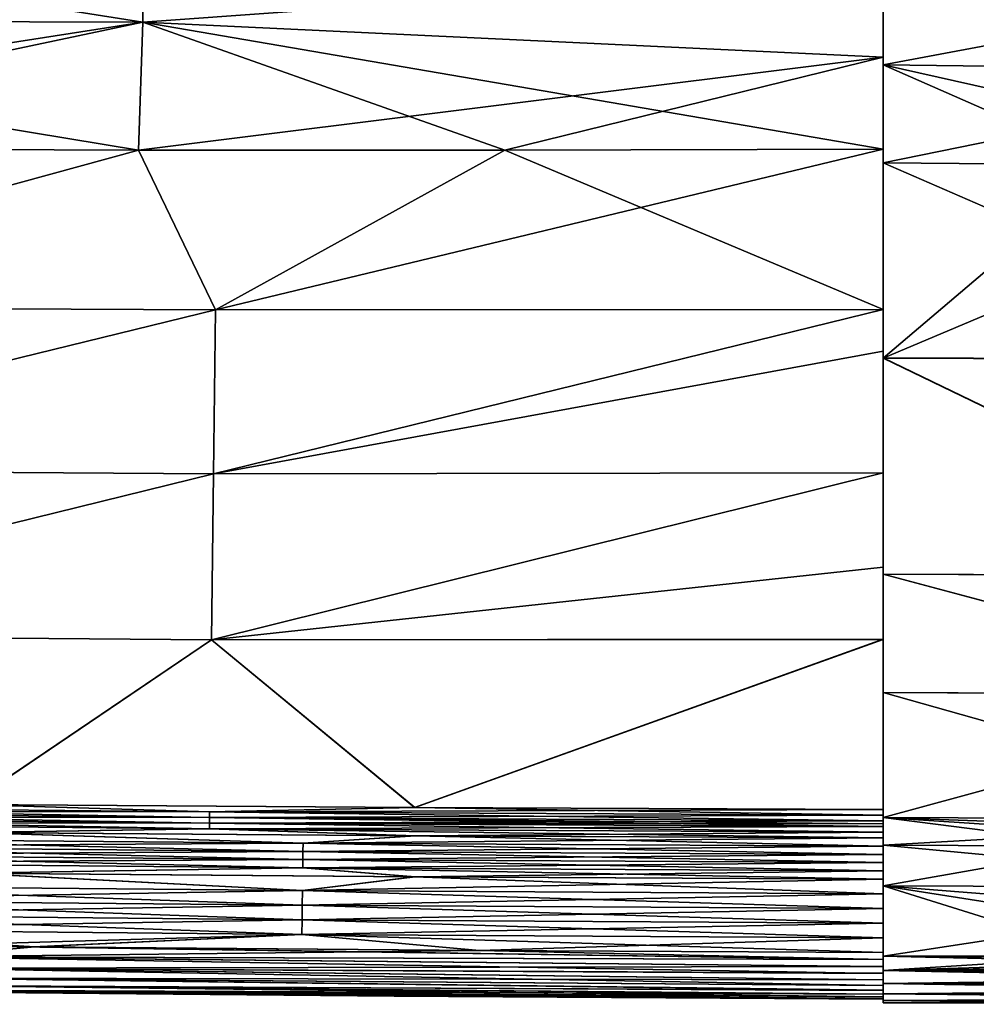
# Model space of a CAD drawing. Header units: metres. Extents: x -155 to 33, y -152 to 27.
# Tile 37 of 133: x -55 to -44, y -108 to -97. Entities that reach past the tile are written whole.
import ezdxf

# ---------------------------------------------------------------- set-up
doc = ezdxf.new("R2010")
doc.units = ezdxf.units.M
doc.layers.add('solid_12_401_042_XXX', color=7, linetype='CONTINUOUS')

msp = doc.modelspace()

# ---------------------------------------------------------------- linework, layer by layer
at = {"layer": 'solid_12_401_042_XXX'}
for points in [[(-53.349251, -96.833611, 18.449438), (-53.32835, -95.485207, 17.762644), (-62.012039, -96.807037, 18.36915)], [(-53.349232, -96.833626, -18.446039), (-62.012009, -96.807053, -18.365782), (-61.983421, -95.473236, -17.672947)], [(-53.328335, -95.485237, -17.759253), (-53.349232, -96.833626, -18.446039), (-61.983421, -95.473236, -17.672947)], [(-53.349251, -96.833611, 18.449438), (-45.270721, -96.251297, 18.263821), (-53.32835, -95.485207, 17.762644)], [(-53.328335, -95.485237, -17.759253), (-45.270721, -96.25161, -18.260536), (-53.349232, -96.833626, -18.446039)], [(-53.349251, -96.833611, 18.449438), (-45.270721, -97.21476, 18.707226), (-45.270721, -96.251297, 18.263821)], [(-53.349232, -96.833626, -18.446039), (-45.270721, -96.25161, -18.260536), (-45.270721, -97.214928, -18.703861)], [(-45.270721, -96.292542, 18.367645), (-45.270721, -96.251297, 18.263821), (-45.270721, -97.21476, 18.707226)], [(-45.270721, -97.214928, -18.703861), (-45.270721, -96.25161, -18.260536), (-45.270721, -96.293121, -18.364454)], [(-45.270721, -97.299271, 18.830526), (-45.270721, -96.292542, 18.367645), (-45.270721, -97.21476, 18.707226)], [(-40.314888, -96.36908, 18.455688), (-45.270721, -96.292542, 18.367645), (-45.270721, -97.299271, 18.830526)], [(-45.270721, -97.214928, -18.703861), (-45.270721, -96.293121, -18.364454), (-45.270721, -97.299599, -18.827192)], [(-40.314823, -96.368988, -18.452145), (-45.270721, -97.299599, -18.827192), (-45.270721, -96.293121, -18.364454)], [(-40.314823, -96.368988, -18.452145), (-40.32024, -97.359573, -18.90559), (-45.270721, -97.299599, -18.827192)], [(-40.314888, -96.36908, 18.455688), (-45.270721, -97.299271, 18.830526), (-40.320316, -97.361137, 18.909754)], [(-53.349251, -96.833611, 18.449438), (-62.012039, -96.807037, 18.36915), (-62.05497, -98.18885, 18.95565)], [(-59.843651, -98.204628, 18.974535), (-53.349251, -96.833611, 18.449438), (-62.05497, -98.18885, 18.95565)], [(-53.398197, -98.229027, -19.026512), (-59.844181, -98.204636, -18.971136), (-62.012009, -96.807053, -18.365782)], [(-53.349232, -96.833626, -18.446039), (-53.398197, -98.229027, -19.026512), (-62.012009, -96.807053, -18.365782)], [(-59.843651, -98.204628, 18.974535), (-53.3964, -98.229042, 19.029947), (-53.349251, -96.833611, 18.449438)], [(-49.398235, -98.228958, -19.063282), (-53.398197, -98.229027, -19.026512), (-53.349232, -96.833626, -18.446039)], [(-53.3964, -98.229042, 19.029947), (-45.270721, -97.21476, 18.707226), (-53.349251, -96.833611, 18.449438)], [(-53.349232, -96.833626, -18.446039), (-45.270721, -97.214928, -18.703861), (-45.270721, -98.218887, -19.104818)], [(-49.398235, -98.228958, -19.063282), (-53.349232, -96.833626, -18.446039), (-45.270721, -98.218887, -19.104818)], [(-49.397736, -98.228958, 19.066721), (-45.270721, -97.21476, 18.707226), (-53.3964, -98.229042, 19.029947)], [(-49.397736, -98.228958, 19.066721), (-45.270721, -98.218887, 19.108253), (-45.270721, -97.21476, 18.707226)], [(-45.270721, -97.299271, 18.830526), (-45.270721, -97.21476, 18.707226), (-45.270721, -98.218887, 19.108253)], [(-45.270721, -98.218887, -19.104818), (-45.270721, -97.214928, -18.703861), (-45.270721, -97.299599, -18.827192)], [(-45.270721, -98.367287, 19.252184), (-45.270721, -97.299271, 18.830526), (-45.270721, -98.218887, 19.108253)], [(-40.320316, -97.361137, 18.909754), (-45.270721, -97.299271, 18.830526), (-45.270721, -98.367287, 19.252184)], [(-45.270721, -98.218887, -19.104818), (-45.270721, -97.299599, -18.827192), (-45.270721, -98.367279, -19.248701)], [(-42.787624, -98.388794, -19.281872), (-45.270721, -98.367279, -19.248701), (-45.270721, -97.299599, -18.827192)], [(-40.325565, -98.409531, -19.314135), (-42.787624, -98.388794, -19.281872), (-45.270721, -97.299599, -18.827192)], [(-40.32024, -97.359573, -18.90559), (-40.325565, -98.409531, -19.314135), (-45.270721, -97.299599, -18.827192)], [(-40.320316, -97.361137, 18.909754), (-45.270721, -98.367287, 19.252184), (-42.787628, -98.389374, 19.283997)], [(-59.644279, -99.937126, -19.537731), (-59.844181, -98.204636, -18.971136), (-53.398197, -98.229027, -19.026512)], [(-59.644295, -99.937126, 19.541115), (-53.3964, -98.229042, 19.029947), (-59.843651, -98.204628, 18.974535)], [(-59.644295, -99.937126, 19.541115), (-52.555695, -99.973022, 19.596638), (-53.3964, -98.229042, 19.029947)], [(-59.644279, -99.937126, -19.537731), (-53.398197, -98.229027, -19.026512), (-52.555683, -99.973022, -19.593229)], [(-52.555683, -99.973022, -19.593229), (-53.398197, -98.229027, -19.026512), (-49.398235, -98.228958, -19.063282)], [(-52.555695, -99.973022, 19.596638), (-49.397736, -98.228958, 19.066721), (-53.3964, -98.229042, 19.029947)], [(-52.555695, -99.973022, 19.596638), (-45.270721, -99.96772, 19.664318), (-49.397736, -98.228958, 19.066721)], [(-52.555683, -99.973022, -19.593229), (-45.270721, -98.218887, -19.104818), (-45.270721, -99.967804, -19.660894)], [(-52.555683, -99.973022, -19.593229), (-49.398235, -98.228958, -19.063282), (-45.270721, -98.218887, -19.104818)], [(-49.397736, -98.228958, 19.066721), (-45.270721, -99.96772, 19.664318), (-45.270721, -98.218887, 19.108253)], [(-45.270721, -99.967804, -19.660894), (-45.270721, -98.218887, -19.104818), (-45.270721, -98.367279, -19.248701)], [(-45.270721, -98.367287, 19.252184), (-45.270721, -98.218887, 19.108253), (-45.270721, -99.96772, 19.664318)], [(-45.270721, -99.967804, -19.660894), (-45.270721, -98.367279, -19.248701), (-45.270721, -100.496674, -19.88669)], [(-40.335232, -100.513824, -19.940434), (-45.270721, -100.496674, -19.88669), (-45.270721, -98.367279, -19.248701)], [(-40.335232, -100.513824, -19.940434), (-45.270721, -98.367279, -19.248701), (-42.787624, -98.388794, -19.281872)], [(-45.270721, -100.497108, 19.890278), (-45.270721, -98.367287, 19.252184), (-45.270721, -99.96772, 19.664318)], [(-42.787628, -98.389374, 19.283997), (-45.270721, -98.367287, 19.252184), (-45.270721, -100.497108, 19.890278)], [(-40.32563, -98.410202, 19.318039), (-42.787628, -98.389374, 19.283997), (-45.270721, -100.497108, 19.890278)], [(-40.335312, -100.515991, 19.944279), (-40.32563, -98.410202, 19.318039), (-45.270721, -100.497108, 19.890278)], [(-59.672955, -101.712494, 19.94096), (-52.555695, -99.973022, 19.596638), (-59.644295, -99.937126, 19.541115)], [(-52.577244, -101.758774, 19.991089), (-52.555695, -99.973022, 19.596638), (-59.672955, -101.712494, 19.94096)], [(-59.644279, -99.937126, -19.537731), (-52.555683, -99.973022, -19.593229), (-59.672935, -101.712494, -19.937574)], [(-52.555683, -99.973022, -19.593229), (-52.577232, -101.758774, -19.98768), (-59.672935, -101.712494, -19.937574)], [(-52.577244, -101.758774, 19.991089), (-45.270721, -101.748741, 20.051401), (-45.270721, -99.96772, 19.664318)], [(-52.577244, -101.758774, 19.991089), (-45.270721, -99.96772, 19.664318), (-52.555695, -99.973022, 19.596638)], [(-52.577232, -101.758774, -19.98768), (-45.270721, -99.967804, -19.660894), (-45.270721, -100.421806, -19.775393)], [(-52.555683, -99.973022, -19.593229), (-45.270721, -99.967804, -19.660894), (-52.577232, -101.758774, -19.98768)], [(-45.270721, -99.96772, 19.664318), (-45.270721, -101.748741, 20.051401), (-45.270721, -100.419907, 19.778366)], [(-45.270721, -100.497108, 19.890278), (-45.270721, -99.96772, 19.664318), (-45.270721, -100.419907, 19.778366)], [(-45.270721, -100.421806, -19.775393), (-45.270721, -99.967804, -19.660894), (-45.270721, -100.496674, -19.88669)], [(-52.577232, -101.758774, -19.98768), (-45.270721, -100.421806, -19.775393), (-45.270721, -101.749039, -20.047989)], [(-45.270721, -100.497108, 19.890278), (-45.270721, -100.419907, 19.778366), (-45.270721, -101.748741, 20.051401)], [(-45.270721, -101.749039, -20.047989), (-45.270721, -100.421806, -19.775393), (-45.270721, -100.496674, -19.88669)], [(-45.270721, -101.749039, -20.047989), (-45.270721, -100.496674, -19.88669), (-45.270721, -102.853157, -20.321943)], [(-40.345272, -102.872597, -20.381826), (-45.270721, -102.853157, -20.321943), (-45.270721, -100.496674, -19.88669)], [(-40.345272, -102.872597, -20.381826), (-45.270721, -100.496674, -19.88669), (-40.335232, -100.513824, -19.940434)], [(-45.270721, -100.497108, 19.890278), (-45.270721, -101.748741, 20.051401), (-45.270721, -102.776115, 20.200222)], [(-45.270721, -102.853752, 20.325502), (-45.270721, -100.497108, 19.890278), (-45.270721, -102.776115, 20.200222)], [(-40.345352, -102.875603, 20.385563), (-45.270721, -100.497108, 19.890278), (-45.270721, -102.853752, 20.325502)], [(-40.345352, -102.875603, 20.385563), (-40.335312, -100.515991, 19.944279), (-45.270721, -100.497108, 19.890278)], [(-52.577244, -101.758774, 19.991089), (-59.672955, -101.712494, 19.94096), (-59.701561, -103.513527, 20.172276)], [(-52.577244, -101.758774, 19.991089), (-59.701561, -103.513527, 20.172276), (-52.598797, -103.569405, 20.219696)], [(-59.672935, -101.712494, -19.937574), (-52.577232, -101.758774, -19.98768), (-59.701542, -103.513527, -20.168892)], [(-52.577232, -101.758774, -19.98768), (-52.598782, -103.569405, -20.216286), (-59.701542, -103.513527, -20.168892)], [(-52.598797, -103.569405, 20.219696), (-45.270721, -103.565216, 20.281401), (-45.270721, -101.748741, 20.051401)], [(-52.577244, -101.758774, 19.991089), (-52.598797, -103.569405, 20.219696), (-45.270721, -101.748741, 20.051401)], [(-52.598782, -103.569405, -20.216286), (-45.270721, -101.749039, -20.047989), (-45.270721, -102.778755, -20.1971)], [(-52.577232, -101.758774, -19.98768), (-45.270721, -101.749039, -20.047989), (-52.598782, -103.569405, -20.216286)], [(-45.270721, -101.748741, 20.051401), (-45.270721, -103.565216, 20.281401), (-45.270721, -102.776115, 20.200222)], [(-45.270721, -102.778755, -20.1971), (-45.270721, -101.749039, -20.047989), (-45.270721, -102.853157, -20.321943)], [(-52.598782, -103.569405, -20.216286), (-45.270721, -102.778755, -20.1971), (-45.270721, -103.565605, -20.278044)], [(-45.270721, -102.853752, 20.325502), (-45.270721, -102.776115, 20.200222), (-45.270721, -103.565216, 20.281401)], [(-45.270721, -103.565605, -20.278044), (-45.270721, -102.778755, -20.1971), (-45.270721, -102.853157, -20.321943)], [(-45.270721, -105.423027, -20.374537), (-45.270721, -102.853157, -20.321943), (-45.270721, -104.143654, -20.457319)], [(-40.350723, -104.166985, -20.524994), (-45.270721, -104.143654, -20.457319), (-45.270721, -102.853157, -20.321943)], [(-45.270721, -105.423027, -20.374537), (-45.270721, -103.565605, -20.278044), (-45.270721, -102.853157, -20.321943)], [(-40.350723, -104.166985, -20.524994), (-45.270721, -102.853157, -20.321943), (-40.345272, -102.872597, -20.381826)], [(-45.270721, -104.144043, 20.460846), (-45.270721, -102.853752, 20.325502), (-45.270721, -105.546463, 20.380808)], [(-45.270721, -102.853752, 20.325502), (-45.270721, -105.484947, 20.379444), (-45.270721, -105.546463, 20.380808)], [(-45.270721, -102.853752, 20.325502), (-45.270721, -105.423027, 20.377974), (-45.270721, -105.484947, 20.379444)], [(-45.270721, -102.853752, 20.325502), (-45.270721, -103.565216, 20.281401), (-45.270721, -105.423027, 20.377974)], [(-40.350807, -104.170441, 20.528625), (-45.270721, -102.853752, 20.325502), (-45.270721, -104.144043, 20.460846)], [(-40.350807, -104.170441, 20.528625), (-40.345352, -102.875603, 20.385563), (-45.270721, -102.853752, 20.325502)], [(-52.598797, -103.569405, 20.219696), (-59.701561, -103.513527, 20.172276), (-55.258995, -105.366386, 20.286671)], [(-59.701542, -103.513527, -20.168892), (-52.598782, -103.569405, -20.216286), (-55.254642, -105.366417, -20.283274)], [(-52.598797, -103.569405, 20.219696), (-55.258995, -105.366386, 20.286671), (-50.383991, -105.400826, 20.327868)], [(-52.598782, -103.569405, -20.216286), (-50.381264, -105.400841, -20.324436), (-55.254642, -105.366417, -20.283274)], [(-52.598797, -103.569405, 20.219696), (-50.383991, -105.400826, 20.327868), (-45.270721, -103.565216, 20.281401)], [(-52.598782, -103.569405, -20.216286), (-45.270721, -103.565605, -20.278044), (-50.381264, -105.400841, -20.324436)], [(-50.383991, -105.400826, 20.327868), (-45.270721, -105.423027, 20.377974), (-45.270721, -103.565216, 20.281401)], [(-50.381264, -105.400841, -20.324436), (-45.270721, -103.565605, -20.278044), (-45.270721, -105.423027, -20.374537)], [(-45.270721, -104.143654, -20.457319), (-45.270721, -107.318726, -20.485243), (-45.270721, -106.982803, -20.40221)], [(-45.270721, -106.822945, -20.399488), (-45.270721, -104.143654, -20.457319), (-45.270721, -106.982803, -20.40221)], [(-45.270721, -104.143654, -20.457319), (-45.270721, -105.50898, -20.537863), (-45.270721, -107.318726, -20.485243)], [(-40.356541, -105.531815, -20.614578), (-45.270721, -105.50898, -20.537863), (-45.270721, -104.143654, -20.457319)], [(-45.270721, -105.484497, -20.375998), (-45.270721, -105.423027, -20.374537), (-45.270721, -104.143654, -20.457319)], [(-45.270721, -105.546143, -20.377365), (-45.270721, -105.484497, -20.375998), (-45.270721, -104.143654, -20.457319)], [(-45.270721, -105.576515, -20.378), (-45.270721, -105.546143, -20.377365), (-45.270721, -104.143654, -20.457319)], [(-45.270721, -105.607742, -20.378632), (-45.270721, -105.576515, -20.378), (-45.270721, -104.143654, -20.457319)], [(-45.270721, -105.669312, -20.379803), (-45.270721, -105.607742, -20.378632), (-45.270721, -104.143654, -20.457319)], [(-45.270721, -105.730751, -20.380878), (-45.270721, -105.669312, -20.379803), (-45.270721, -104.143654, -20.457319)], [(-45.270721, -105.820824, -20.382414), (-45.270721, -105.730751, -20.380878), (-45.270721, -104.143654, -20.457319)], [(-45.270721, -105.910988, -20.383951), (-45.270721, -105.820824, -20.382414), (-45.270721, -104.143654, -20.457319)], [(-45.270721, -106.001152, -20.385489), (-45.270721, -105.910988, -20.383951), (-45.270721, -104.143654, -20.457319)], [(-45.270721, -106.091316, -20.387026), (-45.270721, -106.001152, -20.385489), (-45.270721, -104.143654, -20.457319)], [(-45.270721, -106.181122, -20.388557), (-45.270721, -106.091316, -20.387026), (-45.270721, -104.143654, -20.457319)], [(-45.270721, -106.341454, -20.391289), (-45.270721, -106.181122, -20.388557), (-45.270721, -104.143654, -20.457319)], [(-45.270721, -106.501953, -20.394022), (-45.270721, -106.341454, -20.391289), (-45.270721, -104.143654, -20.457319)], [(-45.270721, -106.662453, -20.396755), (-45.270721, -106.501953, -20.394022), (-45.270721, -104.143654, -20.457319)], [(-45.270721, -106.822945, -20.399488), (-45.270721, -106.662453, -20.396755), (-45.270721, -104.143654, -20.457319)], [(-40.350723, -104.166985, -20.524994), (-40.356541, -105.531815, -20.614578), (-45.270721, -104.143654, -20.457319)], [(-45.270721, -104.144043, 20.460846), (-45.270721, -106.982803, 20.405647), (-45.270721, -107.318802, 20.488832)], [(-45.270721, -104.144043, 20.460846), (-45.270721, -106.822945, 20.402925), (-45.270721, -106.982803, 20.405647)], [(-45.270721, -105.50898, 20.541346), (-45.270721, -104.144043, 20.460846), (-45.270721, -107.318802, 20.488832)], [(-45.270721, -104.144043, 20.460846), (-45.270721, -106.662445, 20.400192), (-45.270721, -106.822945, 20.402925)], [(-45.270721, -104.144043, 20.460846), (-45.270721, -106.501953, 20.397457), (-45.270721, -106.662445, 20.400192)], [(-45.270721, -104.144043, 20.460846), (-45.270721, -106.341454, 20.394724), (-45.270721, -106.501953, 20.397457)], [(-45.270721, -104.144043, 20.460846), (-45.270721, -106.181114, 20.391994), (-45.270721, -106.341454, 20.394724)], [(-45.270721, -104.144043, 20.460846), (-45.270721, -106.091316, 20.390463), (-45.270721, -106.181114, 20.391994)], [(-45.270721, -104.144043, 20.460846), (-45.270721, -106.001152, 20.388926), (-45.270721, -106.091316, 20.390463)], [(-45.270721, -104.144043, 20.460846), (-45.270721, -105.910988, 20.387388), (-45.270721, -106.001152, 20.388926)], [(-45.270721, -104.144043, 20.460846), (-45.270721, -105.820824, 20.385851), (-45.270721, -105.910988, 20.387388)], [(-45.270721, -104.144043, 20.460846), (-45.270721, -105.730751, 20.384315), (-45.270721, -105.820824, 20.385851)], [(-45.270721, -104.144043, 20.460846), (-45.270721, -105.66938, 20.383242), (-45.270721, -105.730751, 20.384315)], [(-45.270721, -104.144043, 20.460846), (-45.270721, -105.607773, 20.382069), (-45.270721, -105.66938, 20.383242)], [(-45.270721, -104.144043, 20.460846), (-45.270721, -105.577599, 20.38146), (-45.270721, -105.607773, 20.382069)], [(-45.270721, -105.546463, 20.380808), (-45.270721, -105.577599, 20.38146), (-45.270721, -104.144043, 20.460846)], [(-40.350807, -104.170441, 20.528625), (-45.270721, -104.144043, 20.460846), (-45.270721, -105.50898, 20.541346)], [(-40.350807, -104.170441, 20.528625), (-45.270721, -105.50898, 20.541346), (-40.356613, -105.531815, 20.618076)], [(-59.732803, -105.502609, 20.253008), (-52.622448, -105.570282, 20.311031), (-59.731781, -105.441978, 20.252724)], [(-59.731754, -105.441971, -20.24934), (-52.621616, -105.50914, -20.306776), (-59.73278, -105.502609, -20.249622)], [(-59.731781, -105.441978, 20.252724), (-52.621628, -105.50914, 20.310186), (-59.730755, -105.38131, 20.25239)], [(-52.622448, -105.570282, 20.311031), (-52.621628, -105.50914, 20.310186), (-59.731781, -105.441978, 20.252724)], [(-59.730728, -105.38131, -20.249006), (-52.620796, -105.44799, -20.305859), (-59.731754, -105.441971, -20.24934)], [(-52.620796, -105.44799, -20.305859), (-52.621616, -105.50914, -20.306776), (-59.731754, -105.441971, -20.24934)], [(-59.730755, -105.38131, 20.25239), (-52.620811, -105.447998, 20.309269), (-55.258995, -105.366386, 20.286671)], [(-52.621628, -105.50914, 20.310186), (-52.620811, -105.447998, 20.309269), (-59.730755, -105.38131, 20.25239)], [(-59.730728, -105.38131, -20.249006), (-55.254642, -105.366417, -20.283274), (-52.620796, -105.44799, -20.305859)], [(-52.620811, -105.447998, 20.309269), (-50.383991, -105.400826, 20.327868), (-55.258995, -105.366386, 20.286671)], [(-52.620796, -105.44799, -20.305859), (-55.254642, -105.366417, -20.283274), (-50.381264, -105.400841, -20.324436)], [(-52.621628, -105.50914, 20.310186), (-45.270721, -105.546463, 20.380808), (-52.620811, -105.447998, 20.309269)], [(-52.620796, -105.44799, -20.305859), (-45.270721, -105.484497, -20.375998), (-52.621616, -105.50914, -20.306776)], [(-52.620811, -105.447998, 20.309269), (-45.270721, -105.484947, 20.379444), (-50.383991, -105.400826, 20.327868)], [(-52.620811, -105.447998, 20.309269), (-45.270721, -105.546463, 20.380808), (-45.270721, -105.484947, 20.379444)], [(-52.620796, -105.44799, -20.305859), (-50.381264, -105.400841, -20.324436), (-45.270721, -105.423027, -20.374537)], [(-52.620796, -105.44799, -20.305859), (-45.270721, -105.423027, -20.374537), (-45.270721, -105.484497, -20.375998)], [(-50.383991, -105.400826, 20.327868), (-45.270721, -105.484947, 20.379444), (-45.270721, -105.423027, 20.377974)], [(-59.733829, -105.563263, 20.253242), (-52.623268, -105.631416, 20.311806), (-59.732803, -105.502609, 20.253008)], [(-55.251976, -105.671074, 20.28997), (-52.623268, -105.631416, 20.311806), (-59.733829, -105.563263, 20.253242)], [(-59.73278, -105.502609, -20.249622), (-52.622433, -105.570274, -20.307621), (-59.733807, -105.563263, -20.249859)], [(-59.733807, -105.563263, -20.249859), (-52.623253, -105.631416, -20.308395), (-55.23978, -105.671188, -20.286703)], [(-52.622433, -105.570274, -20.307621), (-52.623253, -105.631416, -20.308395), (-59.733807, -105.563263, -20.249859)], [(-52.623268, -105.631416, 20.311806), (-52.622448, -105.570282, 20.311031), (-59.732803, -105.502609, 20.253008)], [(-52.621616, -105.50914, -20.306776), (-52.622433, -105.570274, -20.307621), (-59.73278, -105.502609, -20.249622)], [(-52.622448, -105.570282, 20.311031), (-45.270721, -105.607773, 20.382069), (-52.621628, -105.50914, 20.310186)], [(-52.621616, -105.50914, -20.306776), (-45.270721, -105.546143, -20.377365), (-52.622433, -105.570274, -20.307621)], [(-52.622433, -105.570274, -20.307621), (-45.270721, -105.546143, -20.377365), (-45.270721, -105.576515, -20.378)], [(-52.621628, -105.50914, 20.310186), (-45.270721, -105.607773, 20.382069), (-45.270721, -105.577599, 20.38146)], [(-52.621628, -105.50914, 20.310186), (-45.270721, -105.577599, 20.38146), (-45.270721, -105.546463, 20.380808)], [(-52.621616, -105.50914, -20.306776), (-45.270721, -105.484497, -20.375998), (-45.270721, -105.546143, -20.377365)], [(-45.270721, -105.50898, -20.537863), (-45.270721, -105.811447, -20.548428), (-45.270721, -107.318726, -20.485243)], [(-45.270721, -105.50898, 20.541346), (-45.270721, -107.318802, 20.488832), (-45.270721, -107.176674, 20.558786)], [(-45.270721, -105.50898, 20.541346), (-45.270721, -107.176674, 20.558786), (-45.270721, -105.811455, 20.551912)], [(-42.814312, -105.82193, 20.591085), (-45.270721, -105.50898, 20.541346), (-45.270721, -105.811455, 20.551912)], [(-40.356541, -105.531815, -20.614578), (-45.270721, -105.811447, -20.548428), (-45.270721, -105.50898, -20.537863)], [(-40.357258, -105.682098, 20.623854), (-45.270721, -105.50898, 20.541346), (-40.357903, -105.832428, 20.629633)], [(-42.814312, -105.82193, 20.591085), (-40.357903, -105.832428, 20.629633), (-45.270721, -105.50898, 20.541346)], [(-40.356613, -105.531815, 20.618076), (-45.270721, -105.50898, 20.541346), (-40.357258, -105.682098, 20.623854)], [(-40.356541, -105.531815, -20.614578), (-42.814281, -105.821938, -20.587446), (-45.270721, -105.811447, -20.548428)], [(-57.697842, -105.736084, 20.270384), (-51.601738, -105.788956, 20.322748), (-55.251976, -105.671074, 20.28997)], [(-57.697815, -105.736084, -20.266993), (-55.23978, -105.671188, -20.286703), (-51.601723, -105.788956, -20.319334)], [(-55.251976, -105.671074, 20.28997), (-50.379974, -105.707031, 20.332884), (-52.623268, -105.631416, 20.311806)], [(-51.601738, -105.788956, 20.322748), (-50.379974, -105.707031, 20.332884), (-55.251976, -105.671074, 20.28997)], [(-52.623253, -105.631416, -20.308395), (-50.372368, -105.707077, -20.329546), (-55.23978, -105.671188, -20.286703)], [(-51.601723, -105.788956, -20.319334), (-55.23978, -105.671188, -20.286703), (-50.372368, -105.707077, -20.329546)], [(-52.623268, -105.631416, 20.311806), (-45.270721, -105.66938, 20.383242), (-52.622448, -105.570282, 20.311031)], [(-52.623268, -105.631416, 20.311806), (-45.270721, -105.730751, 20.384315), (-45.270721, -105.66938, 20.383242)], [(-50.379974, -105.707031, 20.332884), (-45.270721, -105.730751, 20.384315), (-52.623268, -105.631416, 20.311806)], [(-52.622433, -105.570274, -20.307621), (-45.270721, -105.607742, -20.378632), (-52.623253, -105.631416, -20.308395)], [(-52.623253, -105.631416, -20.308395), (-45.270721, -105.607742, -20.378632), (-45.270721, -105.669312, -20.379803)], [(-52.623253, -105.631416, -20.308395), (-45.270721, -105.669312, -20.379803), (-50.372368, -105.707077, -20.329546)], [(-52.622448, -105.570282, 20.311031), (-45.270721, -105.66938, 20.383242), (-45.270721, -105.607773, 20.382069)], [(-52.622433, -105.570274, -20.307621), (-45.270721, -105.576515, -20.378), (-45.270721, -105.607742, -20.378632)], [(-50.372368, -105.707077, -20.329546), (-45.270721, -105.669312, -20.379803), (-45.270721, -105.730751, -20.380878)], [(-57.699245, -105.825218, 20.270864), (-51.602875, -105.878593, 20.32383), (-57.697842, -105.736084, 20.270384)], [(-57.697815, -105.736084, -20.266993), (-51.601723, -105.788956, -20.319334), (-57.699219, -105.825218, -20.267473)], [(-51.602875, -105.878593, 20.32383), (-51.601738, -105.788956, 20.322748), (-57.697842, -105.736084, 20.270384)], [(-51.601738, -105.788956, 20.322748), (-45.270721, -105.820824, 20.385851), (-50.379974, -105.707031, 20.332884)], [(-51.601723, -105.788956, -20.319334), (-50.372368, -105.707077, -20.329546), (-45.270721, -105.730751, -20.380878)], [(-51.601723, -105.788956, -20.319334), (-45.270721, -105.730751, -20.380878), (-45.270721, -105.820824, -20.382414)], [(-50.379974, -105.707031, 20.332884), (-45.270721, -105.820824, 20.385851), (-45.270721, -105.730751, 20.384315)], [(-57.700649, -105.914352, 20.271343), (-51.604012, -105.968231, 20.324911), (-57.699245, -105.825218, 20.270864)], [(-57.699219, -105.825218, -20.267473), (-51.602859, -105.878593, -20.320415), (-57.700623, -105.914352, -20.267952)], [(-51.602859, -105.878593, -20.320415), (-51.603996, -105.968224, -20.321497), (-57.700623, -105.914352, -20.267952)], [(-51.604012, -105.968231, 20.324911), (-51.602875, -105.878593, 20.32383), (-57.699245, -105.825218, 20.270864)], [(-51.601723, -105.788956, -20.319334), (-51.602859, -105.878593, -20.320415), (-57.699219, -105.825218, -20.267473)], [(-51.604012, -105.968231, 20.324911), (-45.270721, -106.001152, 20.388926), (-51.602875, -105.878593, 20.32383)], [(-51.602859, -105.878593, -20.320415), (-45.270721, -105.910988, -20.383951), (-51.603996, -105.968224, -20.321497)], [(-51.602875, -105.878593, 20.32383), (-45.270721, -105.910988, 20.387388), (-51.601738, -105.788956, 20.322748)], [(-51.602875, -105.878593, 20.32383), (-45.270721, -106.001152, 20.388926), (-45.270721, -105.910988, 20.387388)], [(-51.601723, -105.788956, -20.319334), (-45.270721, -105.820824, -20.382414), (-51.602859, -105.878593, -20.320415)], [(-51.602859, -105.878593, -20.320415), (-45.270721, -105.820824, -20.382414), (-45.270721, -105.910988, -20.383951)], [(-51.601738, -105.788956, 20.322748), (-45.270721, -105.910988, 20.387388), (-45.270721, -105.820824, 20.385851)], [(-45.270721, -105.811447, -20.548428), (-45.270721, -107.176605, -20.555098), (-45.270721, -107.318726, -20.485243)], [(-45.270721, -105.811447, -20.548428), (-45.270721, -106.25341, -20.561722), (-45.270721, -107.176605, -20.555098)], [(-42.814281, -105.821938, -20.587446), (-45.270721, -106.25341, -20.561722), (-45.270721, -105.811447, -20.548428)], [(-45.270721, -106.25341, 20.565205), (-45.270721, -105.811455, 20.551912), (-45.270721, -107.176674, 20.558786)], [(-40.359867, -106.271271, 20.647141), (-45.270721, -105.811455, 20.551912), (-45.270721, -106.25341, 20.565205)], [(-42.814312, -105.82193, 20.591085), (-45.270721, -105.811455, 20.551912), (-40.359867, -106.271271, 20.647141)], [(-42.814281, -105.821938, -20.587446), (-40.359795, -106.271271, -20.643641), (-45.270721, -106.25341, -20.561722)], [(-57.702053, -106.003487, 20.271824), (-51.605148, -106.057861, 20.325993), (-57.700649, -105.914352, 20.271343)], [(-57.700623, -105.914352, -20.267952), (-51.603996, -105.968224, -20.321497), (-57.70203, -106.003487, -20.268433)], [(-51.603996, -105.968224, -20.321497), (-51.605133, -106.057861, -20.32258), (-57.70203, -106.003487, -20.268433)], [(-51.605148, -106.057861, 20.325993), (-51.604012, -105.968231, 20.324911), (-57.700649, -105.914352, 20.271343)], [(-51.605148, -106.057861, 20.325993), (-45.270721, -106.091316, 20.390463), (-51.604012, -105.968231, 20.324911)], [(-51.603996, -105.968224, -20.321497), (-45.270721, -106.001152, -20.385489), (-51.605133, -106.057861, -20.32258)], [(-51.604012, -105.968231, 20.324911), (-45.270721, -106.091316, 20.390463), (-45.270721, -106.001152, 20.388926)], [(-51.603996, -105.968224, -20.321497), (-45.270721, -105.910988, -20.383951), (-45.270721, -106.001152, -20.385489)], [(-55.265984, -106.117233, 20.293598), (-51.605148, -106.057861, 20.325993), (-57.702053, -106.003487, 20.271824)], [(-57.70203, -106.003487, -20.268433), (-51.605133, -106.057861, -20.32258), (-55.250927, -106.117371, -20.2903)], [(-55.265984, -106.117233, 20.293598), (-50.389088, -106.155251, 20.338778), (-51.605148, -106.057861, 20.325993)], [(-51.605133, -106.057861, -20.32258), (-50.379528, -106.155312, -20.335443), (-55.250927, -106.117371, -20.2903)], [(-51.605148, -106.057861, 20.325993), (-45.270721, -106.181114, 20.391994), (-45.270721, -106.091316, 20.390463)], [(-50.389088, -106.155251, 20.338778), (-45.270721, -106.181114, 20.391994), (-51.605148, -106.057861, 20.325993)], [(-51.605133, -106.057861, -20.32258), (-45.270721, -106.001152, -20.385489), (-45.270721, -106.091316, -20.387026)], [(-51.605133, -106.057861, -20.32258), (-45.270721, -106.091316, -20.387026), (-50.379528, -106.155312, -20.335443)], [(-50.379528, -106.155312, -20.335443), (-45.270721, -106.091316, -20.387026), (-45.270721, -106.181122, -20.388557)], [(-55.250927, -106.117371, -20.2903), (-51.607883, -106.306519, -20.325584), (-57.702255, -106.250786, -20.269796)], [(-57.702248, -106.250786, 20.273188), (-51.607883, -106.306526, 20.328999), (-55.265984, -106.117233, 20.293598)], [(-51.607883, -106.306526, 20.328999), (-50.389088, -106.155251, 20.338778), (-55.265984, -106.117233, 20.293598)], [(-55.250927, -106.117371, -20.2903), (-50.379528, -106.155312, -20.335443), (-51.607883, -106.306519, -20.325584)], [(-51.607883, -106.306526, 20.328999), (-45.270721, -106.341454, 20.394724), (-50.389088, -106.155251, 20.338778)], [(-50.379528, -106.155312, -20.335443), (-45.270721, -106.181122, -20.388557), (-51.607883, -106.306519, -20.325584)], [(-51.607883, -106.306519, -20.325584), (-45.270721, -106.181122, -20.388557), (-45.270721, -106.341454, -20.391289)], [(-50.389088, -106.155251, 20.338778), (-45.270721, -106.341454, 20.394724), (-45.270721, -106.181114, 20.391994)], [(-57.702255, -106.250786, -20.269796), (-51.607883, -106.306519, -20.325584), (-57.704742, -106.409431, -20.270712)], [(-51.607883, -106.306519, -20.325584), (-51.609909, -106.466057, -20.32753), (-57.704742, -106.409431, -20.270712)], [(-57.704735, -106.409431, 20.274103), (-51.609909, -106.466064, 20.330944), (-57.702248, -106.250786, 20.273188)], [(-51.609909, -106.466064, 20.330944), (-51.607883, -106.306526, 20.328999), (-57.702248, -106.250786, 20.273188)], [(-51.607883, -106.306519, -20.325584), (-45.270721, -106.341454, -20.391289), (-51.609909, -106.466057, -20.32753)], [(-51.609909, -106.466064, 20.330944), (-45.270721, -106.501953, 20.397457), (-51.607883, -106.306526, 20.328999)], [(-51.607883, -106.306526, 20.328999), (-45.270721, -106.501953, 20.397457), (-45.270721, -106.341454, 20.394724)], [(-45.270721, -106.25341, -20.561722), (-45.270721, -107.019775, -20.577255), (-45.270721, -107.176605, -20.555098)], [(-40.359795, -106.271271, -20.643641), (-45.270721, -107.019775, -20.577255), (-45.270721, -106.25341, -20.561722)], [(-45.270721, -106.25341, 20.565205), (-42.816525, -107.022301, 20.621571), (-40.362324, -107.025215, 20.662409)], [(-40.361092, -106.644447, 20.654697), (-45.270721, -106.25341, 20.565205), (-40.362324, -107.025215, 20.662409)], [(-45.270721, -106.25341, 20.565205), (-45.270721, -107.176674, 20.558786), (-45.270721, -107.019775, 20.580738)], [(-45.270721, -106.25341, 20.565205), (-45.270721, -107.019775, 20.580738), (-42.816525, -107.022301, 20.621571)], [(-40.361092, -106.644447, 20.654697), (-40.359867, -106.271271, 20.647141), (-45.270721, -106.25341, 20.565205)], [(-40.359795, -106.271271, -20.643641), (-42.816486, -107.022591, -20.618084), (-45.270721, -107.019775, -20.577255)], [(-57.704742, -106.409431, -20.270712), (-51.609909, -106.466057, -20.32753), (-57.70723, -106.568077, -20.271648)], [(-57.707226, -106.568077, 20.275042), (-51.611935, -106.625595, 20.332897), (-57.704735, -106.409431, 20.274103)], [(-51.611935, -106.625595, 20.332897), (-51.609909, -106.466064, 20.330944), (-57.704735, -106.409431, 20.274103)], [(-51.609909, -106.466057, -20.32753), (-45.270721, -106.341454, -20.391289), (-45.270721, -106.501953, -20.394022)], [(-51.609909, -106.466057, -20.32753), (-51.611938, -106.625595, -20.329483), (-57.70723, -106.568077, -20.271648)], [(-51.609909, -106.466057, -20.32753), (-45.270721, -106.501953, -20.394022), (-51.611938, -106.625595, -20.329483)], [(-51.611938, -106.625595, -20.329483), (-45.270721, -106.501953, -20.394022), (-45.270721, -106.662453, -20.396755)], [(-51.611935, -106.625595, 20.332897), (-45.270721, -106.662445, 20.400192), (-51.609909, -106.466064, 20.330944)], [(-51.609909, -106.466064, 20.330944), (-45.270721, -106.662445, 20.400192), (-45.270721, -106.501953, 20.397457)], [(-57.70723, -106.568077, -20.271648), (-51.611938, -106.625595, -20.329483), (-57.709717, -106.726715, -20.272606)], [(-51.611938, -106.625595, -20.329483), (-51.613964, -106.785133, -20.331442), (-57.709717, -106.726715, -20.272606)], [(-57.707226, -106.568077, 20.275042), (-57.709713, -106.726715, 20.275997), (-51.613964, -106.785133, 20.334856)], [(-57.707226, -106.568077, 20.275042), (-51.613964, -106.785133, 20.334856), (-51.611935, -106.625595, 20.332897)], [(-51.611938, -106.625595, -20.329483), (-45.270721, -106.662453, -20.396755), (-51.613964, -106.785133, -20.331442)], [(-51.611935, -106.625595, 20.332897), (-51.613964, -106.785133, 20.334856), (-45.270721, -106.822945, 20.402925)], [(-51.611935, -106.625595, 20.332897), (-45.270721, -106.822945, 20.402925), (-45.270721, -106.662445, 20.400192)], [(-57.709717, -106.726715, -20.272606), (-51.613964, -106.785133, -20.331442), (-55.721245, -106.90625, -20.292828)], [(-57.709713, -106.726715, 20.275997), (-55.688, -106.906593, 20.296551), (-54.527889, -106.918198, 20.307884)], [(-51.613964, -106.785133, 20.334856), (-57.709713, -106.726715, 20.275997), (-54.527889, -106.918198, 20.307884)], [(-51.613964, -106.785133, -20.331442), (-45.270721, -106.662453, -20.396755), (-45.270721, -106.822945, -20.399488)], [(-51.613964, -106.785133, -20.331442), (-54.550274, -106.917984, -20.30426), (-55.721245, -106.90625, -20.292828)], [(-51.613964, -106.785133, -20.331442), (-49.676033, -106.957794, -20.35376), (-54.550274, -106.917984, -20.30426)], [(-51.613964, -106.785133, 20.334856), (-54.527889, -106.918198, 20.307884), (-49.676216, -106.957787, 20.357178)], [(-51.613964, -106.785133, 20.334856), (-49.676216, -106.957787, 20.357178), (-45.270721, -106.982803, 20.405647)], [(-51.613964, -106.785133, 20.334856), (-45.270721, -106.982803, 20.405647), (-45.270721, -106.822945, 20.402925)], [(-51.613964, -106.785133, -20.331442), (-45.270721, -106.822945, -20.399488), (-49.676033, -106.957794, -20.35376)], [(-45.270721, -106.822945, -20.399488), (-45.270721, -106.982803, -20.40221), (-49.676033, -106.957794, -20.35376)], [(-45.270721, -107.058395, -20.397095), (-55.747166, -107.02935, -20.276447), (-55.721245, -106.90625, -20.292828)], [(-54.527889, -106.918198, 20.307884), (-55.688, -106.906593, 20.296551), (-55.726162, -107.029572, 20.280046)], [(-49.676216, -106.957787, 20.357178), (-54.527889, -106.918198, 20.307884), (-55.726162, -107.029572, 20.280046)], [(-49.676216, -106.957787, 20.357178), (-55.726162, -107.029572, 20.280046), (-45.270721, -107.05822, 20.400553)], [(-54.550274, -106.917984, -20.30426), (-45.270721, -107.058395, -20.397095), (-55.721245, -106.90625, -20.292828)], [(-54.550274, -106.917984, -20.30426), (-49.676033, -106.957794, -20.35376), (-45.270721, -107.058395, -20.397095)], [(-49.676216, -106.957787, 20.357178), (-45.270721, -107.05822, 20.400553), (-45.270721, -106.982803, 20.405647)], [(-49.676033, -106.957794, -20.35376), (-45.270721, -106.982803, -20.40221), (-45.270721, -107.058395, -20.397095)], [(-45.270721, -107.208466, -20.350729), (-55.752388, -107.152962, -20.227568), (-55.747166, -107.02935, -20.276447)], [(-45.270721, -107.133034, -20.380035), (-45.270721, -107.208466, -20.350729), (-55.747166, -107.02935, -20.276447)], [(-45.270721, -107.058395, -20.397095), (-45.270721, -107.133034, -20.380035), (-55.747166, -107.02935, -20.276447)], [(-55.726162, -107.029572, 20.280046), (-55.731384, -107.153183, 20.231159), (-45.270721, -107.132713, 20.38356)], [(-55.726162, -107.029572, 20.280046), (-45.270721, -107.132713, 20.38356), (-45.270721, -107.05822, 20.400553)], [(-45.270721, -107.318802, 20.488832), (-45.270721, -106.982803, 20.405647), (-45.270721, -107.05822, 20.400553)], [(-45.270721, -107.43187, -20.374416), (-45.270721, -107.058395, -20.397095), (-45.270721, -106.982803, -20.40221)], [(-45.270721, -107.43187, -20.374416), (-45.270721, -106.982803, -20.40221), (-45.270721, -107.318726, -20.485243)], [(-40.362175, -107.139091, -20.648146), (-45.270721, -107.176605, -20.555098), (-45.270721, -107.019775, -20.577255)], [(-40.362278, -107.064972, -20.65814), (-40.362175, -107.139091, -20.648146), (-45.270721, -107.019775, -20.577255)], [(-40.362274, -107.04509, -20.65892), (-40.362278, -107.064972, -20.65814), (-45.270721, -107.019775, -20.577255)], [(-42.816486, -107.022591, -20.618084), (-40.362274, -107.04509, -20.65892), (-45.270721, -107.019775, -20.577255)], [(-42.816525, -107.022301, 20.621571), (-45.270721, -107.019775, 20.580738), (-45.270721, -107.176674, 20.558786)], [(-45.270721, -107.176674, 20.558786), (-40.362324, -107.025215, 20.662409), (-42.816525, -107.022301, 20.621571)], [(-45.270721, -107.176674, 20.558786), (-40.362328, -107.10334, 20.658089), (-40.362324, -107.025215, 20.662409)], [(-45.270721, -107.318802, 20.488832), (-45.270721, -107.05822, 20.400553), (-45.270721, -107.132713, 20.38356)], [(-45.270721, -107.43187, -20.374416), (-45.270721, -107.133034, -20.380035), (-45.270721, -107.058395, -20.397095)], [(-45.270721, -107.341393, -20.258381), (-55.754379, -107.261703, -20.147249), (-55.752388, -107.152962, -20.227568)], [(-45.270721, -107.279449, -20.310095), (-45.270721, -107.341393, -20.258381), (-55.752388, -107.152962, -20.227568)], [(-45.270721, -107.208466, -20.350729), (-45.270721, -107.279449, -20.310095), (-55.752388, -107.152962, -20.227568)], [(-55.731384, -107.153183, 20.231159), (-55.733372, -107.261932, 20.15085), (-45.270721, -107.278923, 20.313881)], [(-55.731384, -107.153183, 20.231159), (-45.270721, -107.208023, 20.354366), (-45.270721, -107.132713, 20.38356)], [(-55.731384, -107.153183, 20.231159), (-45.270721, -107.278923, 20.313881), (-45.270721, -107.208023, 20.354366)], [(-45.270721, -107.176674, 20.558786), (-40.36211, -107.18026, 20.641243), (-40.362328, -107.10334, 20.658089)], [(-45.270721, -107.431915, 20.37793), (-45.270721, -107.132713, 20.38356), (-45.270721, -107.208023, 20.354366)], [(-45.270721, -107.318802, 20.488832), (-45.270721, -107.132713, 20.38356), (-45.270721, -107.431915, 20.37793)], [(-45.270721, -107.43187, -20.374416), (-45.270721, -107.208466, -20.350729), (-45.270721, -107.133034, -20.380035)], [(-40.362175, -107.139091, -20.648146), (-40.361881, -107.21093, -20.627186), (-45.270721, -107.176605, -20.555098)], [(-40.361401, -107.27877, -20.595776), (-45.270721, -107.318726, -20.485243), (-45.270721, -107.176605, -20.555098)], [(-40.361881, -107.21093, -20.627186), (-40.361401, -107.27877, -20.595776), (-45.270721, -107.176605, -20.555098)], [(-45.270721, -107.176674, 20.558786), (-40.361679, -107.253952, 20.612354), (-40.36211, -107.18026, 20.641243)], [(-45.270721, -107.176674, 20.558786), (-45.270721, -107.318802, 20.488832), (-40.361679, -107.253952, 20.612354)], [(-45.270721, -107.394073, -20.197294), (-55.752506, -107.342834, -20.039099), (-55.754379, -107.261703, -20.147249)], [(-45.270721, -107.341393, -20.258381), (-45.270721, -107.394073, -20.197294), (-55.754379, -107.261703, -20.147249)], [(-55.733372, -107.261932, 20.15085), (-45.270721, -107.340836, 20.262413), (-45.270721, -107.278923, 20.313881)], [(-55.733372, -107.261932, 20.15085), (-45.270721, -107.393578, 20.201441), (-45.270721, -107.340836, 20.262413)], [(-55.733372, -107.261932, 20.15085), (-55.731499, -107.343056, 20.042715), (-45.270721, -107.393578, 20.201441)], [(-45.270721, -107.431915, 20.37793), (-45.270721, -107.208023, 20.354366), (-45.270721, -107.278923, 20.313881)], [(-45.270721, -107.504677, -20.233728), (-45.270721, -107.279449, -20.310095), (-45.270721, -107.208466, -20.350729)], [(-45.270721, -107.504677, -20.233728), (-45.270721, -107.208466, -20.350729), (-45.270721, -107.43187, -20.374416)], [(-45.270721, -107.318802, 20.488832), (-40.361042, -107.322449, 20.571995), (-40.361679, -107.253952, 20.612354)], [(-40.361401, -107.27877, -20.595776), (-40.360744, -107.341408, -20.554411), (-45.270721, -107.318726, -20.485243)], [(-45.270721, -107.431915, 20.37793), (-45.270721, -107.278923, 20.313881), (-45.270721, -107.340836, 20.262413)], [(-45.270721, -107.504677, -20.233728), (-45.270721, -107.341393, -20.258381), (-45.270721, -107.279449, -20.310095)], [(-45.270721, -107.466393, -20.052357), (-55.747414, -107.392639, -19.915907), (-55.752506, -107.342834, -20.039099)], [(-45.270721, -107.435844, -20.1271), (-45.270721, -107.466393, -20.052357), (-55.752506, -107.342834, -20.039099)], [(-45.270721, -107.394073, -20.197294), (-45.270721, -107.435844, -20.1271), (-55.752506, -107.342834, -20.039099)], [(-55.731499, -107.343056, 20.042715), (-45.270721, -107.4356, 20.13101), (-45.270721, -107.393578, 20.201441)], [(-55.731499, -107.343056, 20.042715), (-55.726406, -107.392845, 19.919525), (-45.270721, -107.4356, 20.13101)], [(-40.359913, -107.397728, -20.503523), (-45.270721, -107.43187, -20.374416), (-45.270721, -107.318726, -20.485243)], [(-40.360744, -107.341408, -20.554411), (-40.359913, -107.397728, -20.503523), (-45.270721, -107.318726, -20.485243)], [(-45.270721, -107.318802, 20.488832), (-40.360218, -107.383957, 20.521021), (-40.361042, -107.322449, 20.571995)], [(-45.270721, -107.318802, 20.488832), (-45.270721, -107.431915, 20.37793), (-40.360218, -107.383957, 20.521021)], [(-45.270721, -107.504662, 20.237204), (-45.270721, -107.340836, 20.262413), (-45.270721, -107.393578, 20.201441)], [(-45.270721, -107.431915, 20.37793), (-45.270721, -107.340836, 20.262413), (-45.270721, -107.504662, 20.237204)], [(-45.270721, -107.504677, -20.233728), (-45.270721, -107.394073, -20.197294), (-45.270721, -107.341393, -20.258381)], [(-45.270721, -107.431915, 20.37793), (-40.359219, -107.436661, 20.460772), (-40.360218, -107.383957, 20.521021)], [(-50.607105, -107.456978, -19.847313), (-55.832935, -107.408623, -19.794085), (-55.747414, -107.392639, -19.915907)], [(-50.607105, -107.456978, -19.847313), (-55.812077, -107.408844, 19.797691), (-55.832935, -107.408623, -19.794085)], [(-55.726406, -107.392845, 19.919525), (-55.812077, -107.408844, 19.797691), (-45.270721, -107.484802, 19.980803)], [(-55.812077, -107.408844, 19.797691), (-50.596455, -107.457062, 19.850838), (-45.270721, -107.484802, 19.980803)], [(-50.607105, -107.456978, -19.847313), (-50.596455, -107.457062, 19.850838), (-55.812077, -107.408844, 19.797691)], [(-45.270721, -107.491211, -19.903145), (-50.607105, -107.456978, -19.847313), (-55.747414, -107.392639, -19.915907)], [(-45.270721, -107.484734, -19.978285), (-45.270721, -107.491211, -19.903145), (-55.747414, -107.392639, -19.915907)], [(-45.270721, -107.466393, -20.052357), (-45.270721, -107.484734, -19.978285), (-55.747414, -107.392639, -19.915907)], [(-55.726406, -107.392845, 19.919525), (-45.270721, -107.4664, 20.055731), (-45.270721, -107.4356, 20.13101)], [(-55.726406, -107.392845, 19.919525), (-45.270721, -107.484802, 19.980803), (-45.270721, -107.4664, 20.055731)], [(-45.270721, -107.491211, -19.903145), (-50.596455, -107.457062, 19.850838), (-50.607105, -107.456978, -19.847313)], [(-50.596455, -107.457062, 19.850838), (-45.270721, -107.491211, 19.904491), (-45.270721, -107.484802, 19.980803)], [(-45.270721, -107.491211, 0.050262), (-45.270721, -107.491211, 19.904491), (-50.596455, -107.457062, 19.850838)], [(-45.270721, -107.491211, 0.050262), (-50.596455, -107.457062, 19.850838), (-45.270721, -107.491211, -19.903145)], [(-45.270721, -107.504662, 20.237204), (-45.270721, -107.393578, 20.201441), (-45.270721, -107.4356, 20.13101)], [(-45.270721, -107.529892, -20.077295), (-45.270721, -107.435844, -20.1271), (-45.270721, -107.394073, -20.197294)], [(-45.270721, -107.529892, -20.077295), (-45.270721, -107.394073, -20.197294), (-45.270721, -107.504677, -20.233728)], [(-40.359913, -107.397728, -20.503523), (-40.358936, -107.445824, -20.444492), (-45.270721, -107.43187, -20.374416)], [(-40.357838, -107.484329, -20.378981), (-45.270721, -107.504677, -20.233728), (-45.270721, -107.43187, -20.374416)], [(-40.358936, -107.445824, -20.444492), (-40.357838, -107.484329, -20.378981), (-45.270721, -107.43187, -20.374416)], [(-45.270721, -107.431915, 20.37793), (-40.358086, -107.479042, 20.392944), (-40.359219, -107.436661, 20.460772)], [(-45.270721, -107.431915, 20.37793), (-45.270721, -107.504662, 20.237204), (-40.358086, -107.479042, 20.392944)], [(-45.270721, -107.529892, 20.080772), (-45.270721, -107.4356, 20.13101), (-45.270721, -107.4664, 20.055731)], [(-45.270721, -107.504662, 20.237204), (-45.270721, -107.4356, 20.13101), (-45.270721, -107.529892, 20.080772)], [(-45.270721, -107.529892, -20.077295), (-45.270721, -107.466393, -20.052357), (-45.270721, -107.435844, -20.1271)], [(-45.270721, -107.529892, -20.077295), (-45.270721, -107.484734, -19.978285), (-45.270721, -107.466393, -20.052357)], [(-45.270721, -107.529892, 20.080772), (-45.270721, -107.4664, 20.055731), (-45.270721, -107.484802, 19.980803)], [(-45.270721, -107.504662, 20.237204), (-40.356834, -107.510063, 20.319229), (-40.358086, -107.479042, 20.392944)], [(-40.357838, -107.484329, -20.378981), (-40.356644, -107.512398, -20.308582), (-45.270721, -107.504677, -20.233728)], [(-45.270721, -107.529892, -20.077295), (-45.270721, -107.491211, -19.903145), (-45.270721, -107.484734, -19.978285)], [(-45.270721, -107.529892, 20.080772), (-45.270721, -107.484802, 19.980803), (-45.270721, -107.491211, 19.904491)], [(-45.270721, -107.491211, 0.050262), (-45.270721, -107.529892, 20.080772), (-45.270721, -107.491211, 19.904491)], [(-45.270721, -107.529892, 20.080772), (-45.270721, -107.491211, -19.903145), (-45.270721, -107.529892, -20.077295)], [(-45.270721, -107.491211, 0.050262), (-45.270721, -107.491211, -19.903145), (-45.270721, -107.529892, 20.080772)], [(-45.270721, -107.504662, 20.237204), (-40.355507, -107.528931, 20.241518), (-40.356834, -107.510063, 20.319229)], [(-45.270721, -107.504662, 20.237204), (-45.270721, -107.529892, 20.080772), (-40.355507, -107.528931, 20.241518)], [(-42.804558, -107.53231, -20.119459), (-45.270721, -107.529892, -20.077295), (-45.270721, -107.504677, -20.233728)], [(-40.354088, -107.534714, -20.159788), (-42.804558, -107.53231, -20.119459), (-45.270721, -107.504677, -20.233728)], [(-40.355389, -107.529427, -20.235149), (-40.354088, -107.534714, -20.159788), (-45.270721, -107.504677, -20.233728)], [(-40.356644, -107.512398, -20.308582), (-40.355389, -107.529427, -20.235149), (-45.270721, -107.504677, -20.233728)], [(-45.270721, -107.529892, 20.080772), (-42.79789, -107.532318, 20.120846), (-40.355507, -107.528931, 20.241518)], [(-28.940039, -107.546227, -10.200398), (-45.270721, -107.529892, -20.077295), (-42.804558, -107.53231, -20.119459)], [(-28.939787, -107.546295, 10.200378), (-45.270721, -107.529892, 20.080772), (-45.270721, -107.529892, -20.077295)], [(-28.940647, -107.546257, -0.000021), (-45.270721, -107.529892, -20.077295), (-28.940039, -107.546227, -10.200398)], [(-28.939787, -107.546295, 10.200378), (-45.270721, -107.529892, -20.077295), (-28.940647, -107.546257, -0.000021)], [(-28.939787, -107.546295, 10.200378), (-42.79789, -107.532318, 20.120846), (-45.270721, -107.529892, 20.080772)]]:
    msp.add_3dface(points, dxfattribs=at)

doc.saveas('drawing.dxf')
